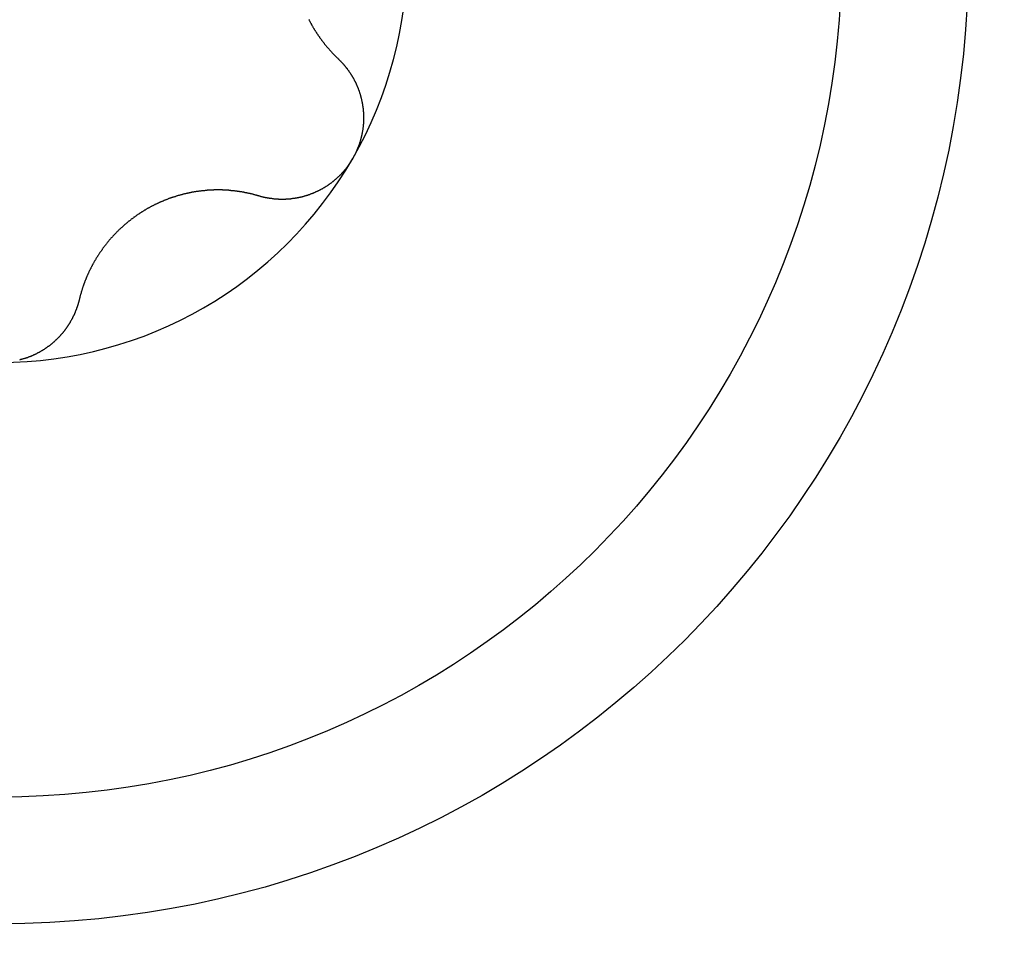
# Model space of a CAD drawing. Extents: x 1107 to 4046, y 937 to 3355.
# Tile 115 of 256: x 2277.59 to 2283.03, y 1096.14 to 1101.32. Entities that reach past the tile are written whole.
import ezdxf

# ---------------------------------------------------------------- set-up
doc = ezdxf.new("R2010")
doc.units = 0
doc.layers.add('KF_VIDA_L___C_TOP', color=7, linetype='CONTINUOUS')

# ---------------------------------------------------------------- blocks, each defined once
blk = doc.blocks.new('KF_VIDA_L___C_TOP')
at = {"layer": 'KF_VIDA_L___C_TOP'}
for points in [[(92.2063, -315.357, 0), (92.2076, -315.359, 0), (92.2089, -315.362, 0), (92.2102, -315.364, 0), (92.2116, -315.367, 0), (92.2129, -315.37, 0), (92.2142, -315.372, 0), (92.2156, -315.375, 0), (92.2169, -315.377, 0), (92.2183, -315.379, 0), (92.2196, -315.382, 0), (92.221, -315.384, 0), (92.2223, -315.387, 0), (92.2237, -315.389, 0), (92.2251, -315.392, 0), (92.2265, -315.394, 0), (92.2279, -315.397, 0), (92.2293, -315.399, 0), (92.2307, -315.401, 0), (92.2321, -315.404, 0), (92.2335, -315.406, 0), (92.2349, -315.408, 0), (92.2363, -315.411, 0), (92.2378, -315.413, 0), (92.2392, -315.415, 0), (92.2406, -315.418, 0), (92.2421, -315.42, 0), (92.2435, -315.422, 0), (92.245, -315.425, 0), (92.2464, -315.427, 0), (92.2479, -315.429, 0), (92.2494, -315.431, 0), (92.2508, -315.434, 0), (92.2523, -315.436, 0), (92.2538, -315.438, 0), (92.2553, -315.44, 0), (92.2568, -315.442, 0), (92.2583, -315.445, 0), (92.2598, -315.447, 0), (92.2613, -315.449, 0), (92.2628, -315.451, 0), (92.2644, -315.453, 0), (92.2659, -315.456, 0), (92.2675, -315.458, 0), (92.269, -315.46, 0), (92.2706, -315.462, 0), (92.2722, -315.464, 0), (92.2738, -315.467, 0), (92.2754, -315.469, 0), (92.277, -315.471, 0), (92.2786, -315.473, 0), (92.2803, -315.475, 0), (92.2819, -315.477, 0), (92.2835, -315.479, 0), (92.2852, -315.482, 0), (92.2868, -315.484, 0), (92.2885, -315.486, 0), (92.2902, -315.488, 0), (92.2919, -315.49, 0), (92.2936, -315.492, 0), (92.2953, -315.494, 0), (92.297, -315.497, 0), (92.2987, -315.499, 0), (92.3004, -315.501, 0), (92.3022, -315.503, 0), (92.3039, -315.505, 0), (92.3057, -315.507, 0), (92.3074, -315.509, 0), (92.3092, -315.511, 0), (92.311, -315.513, 0), (92.3127, -315.515, 0), (92.3145, -315.517, 0), (92.3163, -315.519, 0), (92.3181, -315.521, 0), (92.3199, -315.524, 0), (92.3218, -315.526, 0), (92.3236, -315.528, 0), (92.3254, -315.53, 0), (92.3273, -315.532, 0), (92.3291, -315.534, 0), (92.331, -315.536, 0), (92.3329, -315.538, 0), (92.3347, -315.54, 0), (92.3366, -315.542, 0), (92.3385, -315.544, 0), (92.3404, -315.546, 0), (92.3423, -315.548, 0), (92.3442, -315.55, 0), (92.3461, -315.552, 0), (92.3481, -315.554, 0), (92.35, -315.555, 0), (92.3519, -315.557, 0), (92.3539, -315.559, 0), (92.3558, -315.561, 0), (92.3578, -315.563, 0), (92.3598, -315.565, 0), (92.3617, -315.567, 0), (92.3637, -315.569, 0), (92.3657, -315.571, 0), (92.3677, -315.573, 0)], [(92.3677, -315.573, 0), (92.3693, -315.574, 0), (92.371, -315.576, 0), (92.3726, -315.577, 0), (92.3742, -315.579, 0), (92.3758, -315.581, 0), (92.3774, -315.582, 0), (92.379, -315.584, 0), (92.3806, -315.585, 0), (92.3821, -315.587, 0), (92.3837, -315.589, 0), (92.3853, -315.59, 0), (92.3868, -315.592, 0), (92.3884, -315.594, 0), (92.3899, -315.595, 0), (92.3914, -315.597, 0), (92.3929, -315.599, 0), (92.3944, -315.6, 0), (92.3959, -315.602, 0), (92.3974, -315.604, 0), (92.3989, -315.605, 0), (92.4004, -315.607, 0), (92.4019, -315.609, 0), (92.4033, -315.611, 0), (92.4048, -315.612, 0), (92.4062, -315.614, 0), (92.4077, -315.616, 0), (92.4091, -315.618, 0), (92.4105, -315.619, 0), (92.4119, -315.621, 0), (92.4133, -315.623, 0), (92.4147, -315.625, 0), (92.4161, -315.626, 0), (92.4174, -315.628, 0), (92.4188, -315.63, 0), (92.4202, -315.632, 0), (92.4215, -315.634, 0), (92.4228, -315.636, 0), (92.4242, -315.637, 0), (92.4255, -315.639, 0), (92.4268, -315.641, 0), (92.4281, -315.643, 0), (92.4294, -315.645, 0), (92.4307, -315.647, 0), (92.4319, -315.649, 0), (92.4332, -315.65, 0), (92.4345, -315.652, 0), (92.4357, -315.654, 0), (92.4369, -315.656, 0), (92.4382, -315.658, 0), (92.4394, -315.66, 0), (92.4406, -315.662, 0), (92.4418, -315.664, 0), (92.443, -315.666, 0), (92.4441, -315.668, 0), (92.4453, -315.67, 0), (92.4465, -315.672, 0), (92.4476, -315.674, 0), (92.4487, -315.675, 0), (92.4499, -315.677, 0), (92.451, -315.679, 0), (92.4521, -315.681, 0), (92.4532, -315.683, 0), (92.4543, -315.685, 0), (92.4553, -315.687, 0), (92.4564, -315.689, 0), (92.4575, -315.691, 0), (92.4585, -315.693, 0), (92.4595, -315.695, 0), (92.4606, -315.697, 0), (92.4616, -315.699, 0), (92.4626, -315.701, 0), (92.4636, -315.703, 0), (92.4646, -315.705, 0), (92.4655, -315.707, 0), (92.4665, -315.709, 0), (92.4674, -315.711, 0), (92.4684, -315.714, 0), (92.4693, -315.716, 0), (92.4702, -315.718, 0), (92.4711, -315.72, 0), (92.472, -315.722, 0), (92.4729, -315.724, 0), (92.4738, -315.726, 0), (92.4746, -315.728, 0), (92.4755, -315.73, 0), (92.4763, -315.732, 0), (92.4772, -315.734, 0), (92.478, -315.736, 0), (92.4788, -315.738, 0), (92.4796, -315.74, 0), (92.4804, -315.743, 0), (92.4812, -315.745, 0), (92.482, -315.747, 0), (92.4827, -315.749, 0), (92.4835, -315.751, 0), (92.4842, -315.753, 0), (92.485, -315.755, 0), (92.4857, -315.758, 0), (92.4864, -315.76, 0), (92.4871, -315.762, 0), (92.4878, -315.764, 0), (92.4885, -315.766, 0), (92.4892, -315.769, 0), (92.4898, -315.771, 0), (92.4905, -315.773, 0), (92.4911, -315.775, 0), (92.4917, -315.778, 0), (92.4924, -315.78, 0), (92.493, -315.782, 0), (92.4936, -315.784, 0), (92.4942, -315.787, 0), (92.4948, -315.789, 0), (92.4953, -315.791, 0), (92.4959, -315.793, 0), (92.4964, -315.796, 0), (92.497, -315.798, 0), (92.4975, -315.8, 0), (92.498, -315.803, 0), (92.4985, -315.805, 0), (92.499, -315.807, 0), (92.4995, -315.809, 0), (92.4999, -315.812, 0), (92.5004, -315.814, 0), (92.5008, -315.816, 0), (92.5013, -315.819, 0), (92.5017, -315.821, 0), (92.5021, -315.823, 0), (92.5025, -315.826, 0), (92.5029, -315.828, 0), (92.5033, -315.831, 0), (92.5036, -315.833, 0), (92.504, -315.835, 0), (92.5043, -315.838, 0), (92.5047, -315.84, 0), (92.505, -315.842, 0), (92.5053, -315.845, 0), (92.5056, -315.847, 0), (92.5059, -315.85, 0), (92.5061, -315.852, 0), (92.5064, -315.854, 0), (92.5066, -315.857, 0), (92.5069, -315.859, 0), (92.5071, -315.862, 0), (92.5073, -315.864, 0), (92.5075, -315.866, 0), (92.5077, -315.869, 0), (92.5078, -315.871, 0), (92.508, -315.874, 0), (92.5081, -315.876, 0), (92.5082, -315.878, 0), (92.5084, -315.881, 0), (92.5085, -315.883, 0), (92.5086, -315.886, 0), (92.5086, -315.888, 0), (92.5087, -315.891, 0), (92.5087, -315.893, 0), (92.5088, -315.896, 0), (92.5088, -315.898, 0), (92.5088, -315.9, 0), (92.5088, -315.903, 0), (92.5088, -315.905, 0), (92.5088, -315.908, 0), (92.5087, -315.91, 0), (92.5087, -315.913, 0), (92.5086, -315.915, 0), (92.5085, -315.917, 0), (92.5084, -315.92, 0), (92.5083, -315.922, 0), (92.5082, -315.925, 0), (92.508, -315.927, 0), (92.5079, -315.93, 0), (92.5077, -315.932, 0), (92.5075, -315.935, 0), (92.5073, -315.937, 0), (92.5071, -315.94, 0), (92.5069, -315.942, 0), (92.5066, -315.944, 0), (92.5064, -315.947, 0), (92.5061, -315.949, 0), (92.5058, -315.952, 0), (92.5055, -315.954, 0), (92.5052, -315.957, 0), (92.5049, -315.959, 0), (92.5046, -315.961, 0), (92.5042, -315.964, 0), (92.5039, -315.966, 0), (92.5035, -315.969, 0), (92.5031, -315.971, 0), (92.5027, -315.974, 0), (92.5023, -315.976, 0), (92.5018, -315.979, 0), (92.5014, -315.981, 0), (92.5009, -315.983, 0), (92.5005, -315.986, 0), (92.5, -315.988, 0), (92.4995, -315.991, 0), (92.499, -315.993, 0), (92.4985, -315.995, 0), (92.4979, -315.998, 0), (92.4974, -316, 0), (92.4968, -316.003, 0), (92.4963, -316.005, 0), (92.4957, -316.007, 0), (92.4951, -316.01, 0), (92.4945, -316.012, 0), (92.4938, -316.015, 0), (92.4932, -316.017, 0), (92.4925, -316.019, 0), (92.4919, -316.022, 0), (92.4912, -316.024, 0), (92.4905, -316.026, 0), (92.4898, -316.029, 0), (92.4891, -316.031, 0), (92.4884, -316.034, 0), (92.4877, -316.036, 0), (92.4869, -316.038, 0), (92.4861, -316.041, 0), (92.4854, -316.043, 0), (92.4846, -316.045, 0), (92.4838, -316.048, 0), (92.483, -316.05, 0), (92.4822, -316.052, 0), (92.4813, -316.055, 0), (92.4805, -316.057, 0), (92.4796, -316.059, 0), (92.4787, -316.061, 0), (92.4779, -316.064, 0), (92.477, -316.066, 0), (92.4761, -316.068, 0), (92.4752, -316.071, 0), (92.4742, -316.073, 0), (92.4733, -316.075, 0), (92.4723, -316.077, 0), (92.4714, -316.08, 0), (92.4704, -316.082, 0), (92.4694, -316.084, 0), (92.4684, -316.086, 0), (92.4674, -316.088, 0), (92.4664, -316.091, 0), (92.4654, -316.093, 0), (92.4643, -316.095, 0), (92.4633, -316.097, 0), (92.4622, -316.099, 0), (92.4611, -316.102, 0), (92.46, -316.104, 0), (92.4589, -316.106, 0), (92.4578, -316.108, 0), (92.4567, -316.11, 0), (92.4556, -316.112, 0), (92.4544, -316.114, 0), (92.4533, -316.117, 0), (92.4521, -316.119, 0), (92.4509, -316.121, 0), (92.4498, -316.123, 0), (92.4486, -316.125, 0)], [(92.4486, -316.125, 0), (92.4473, -316.127, 0), (92.4461, -316.129, 0), (92.4449, -316.131, 0), (92.4437, -316.133, 0), (92.4424, -316.135, 0), (92.4411, -316.137, 0), (92.4398, -316.139, 0), (92.4385, -316.141, 0), (92.4372, -316.144, 0), (92.4359, -316.146, 0), (92.4346, -316.148, 0), (92.4332, -316.15, 0), (92.4319, -316.152, 0), (92.4305, -316.154, 0), (92.4291, -316.156, 0), (92.4277, -316.158, 0), (92.4263, -316.16, 0), (92.4249, -316.162, 0), (92.4235, -316.164, 0), (92.4221, -316.166, 0), (92.4206, -316.167, 0), (92.4191, -316.169, 0), (92.4177, -316.171, 0), (92.4162, -316.173, 0), (92.4147, -316.175, 0), (92.4132, -316.177, 0), (92.4117, -316.179, 0), (92.4101, -316.181, 0), (92.4086, -316.183, 0), (92.407, -316.185, 0), (92.4055, -316.187, 0), (92.4039, -316.189, 0), (92.4023, -316.19, 0), (92.4007, -316.192, 0), (92.3991, -316.194, 0), (92.3975, -316.196, 0), (92.3959, -316.198, 0), (92.3943, -316.2, 0), (92.3926, -316.202, 0), (92.391, -316.203, 0), (92.3893, -316.205, 0), (92.3876, -316.207, 0), (92.3859, -316.209, 0), (92.3842, -316.211, 0), (92.3825, -316.212, 0), (92.3808, -316.214, 0), (92.3791, -316.216, 0), (92.3774, -316.218, 0), (92.3756, -316.219, 0), (92.3739, -316.221, 0), (92.3721, -316.223, 0), (92.3703, -316.225, 0), (92.3685, -316.226, 0), (92.3667, -316.228, 0), (92.3649, -316.23, 0), (92.3631, -316.231, 0), (92.3613, -316.233, 0), (92.3595, -316.235, 0), (92.3577, -316.236, 0), (92.3558, -316.238, 0), (92.354, -316.24, 0), (92.3521, -316.241, 0), (92.3502, -316.243, 0), (92.3484, -316.244, 0), (92.3465, -316.246, 0), (92.3446, -316.248, 0), (92.3427, -316.249, 0), (92.3408, -316.251, 0), (92.3388, -316.252, 0), (92.3369, -316.254, 0), (92.335, -316.255, 0), (92.333, -316.257, 0), (92.3311, -316.258, 0), (92.3291, -316.26, 0), (92.3271, -316.261, 0), (92.3252, -316.263, 0), (92.3232, -316.264, 0), (92.3212, -316.266, 0), (92.3192, -316.267, 0), (92.3172, -316.268, 0), (92.3152, -316.27, 0), (92.3132, -316.271, 0), (92.3111, -316.273, 0), (92.3091, -316.274, 0), (92.3071, -316.275, 0), (92.305, -316.277, 0), (92.3029, -316.278, 0), (92.3009, -316.279, 0), (92.2988, -316.281, 0), (92.2967, -316.282, 0), (92.2947, -316.283, 0), (92.2926, -316.285, 0), (92.2905, -316.286, 0), (92.2884, -316.287, 0), (92.2863, -316.288, 0), (92.2842, -316.289, 0), (92.282, -316.291, 0), (92.2799, -316.292, 0), (92.2778, -316.293, 0), (92.2757, -316.294, 0), (92.2735, -316.295, 0), (92.2714, -316.297, 0), (92.2692, -316.298, 0), (92.2671, -316.299, 0), (92.2649, -316.3, 0), (92.2627, -316.301, 0), (92.2606, -316.302, 0), (92.2584, -316.303, 0), (92.2562, -316.304, 0), (92.254, -316.305, 0), (92.2519, -316.306, 0), (92.2497, -316.307, 0), (92.2475, -316.308, 0), (92.2453, -316.309, 0), (92.2431, -316.31, 0), (92.2409, -316.311, 0), (92.2387, -316.312, 0), (92.2365, -316.313, 0), (92.2342, -316.314, 0), (92.232, -316.315, 0), (92.2298, -316.316, 0), (92.2276, -316.317, 0), (92.2254, -316.318, 0), (92.2231, -316.319, 0), (92.2209, -316.32, 0), (92.2187, -316.32, 0), (92.2164, -316.321, 0), (92.2142, -316.322, 0), (92.212, -316.323, 0), (92.2097, -316.324, 0), (92.2075, -316.325, 0), (92.2052, -316.325, 0), (92.203, -316.326, 0), (92.2007, -316.327, 0), (92.1985, -316.328, 0), (92.1962, -316.328, 0), (92.194, -316.329, 0), (92.1917, -316.33, 0), (92.1895, -316.33, 0), (92.1872, -316.331, 0), (92.185, -316.332, 0), (92.1827, -316.332, 0), (92.1805, -316.333, 0), (92.1782, -316.334, 0), (92.176, -316.334, 0), (92.1737, -316.335, 0), (92.1715, -316.336, 0), (92.1692, -316.336, 0), (92.167, -316.337, 0), (92.1647, -316.337, 0), (92.1625, -316.338, 0), (92.1602, -316.338, 0), (92.1579, -316.339, 0), (92.1557, -316.339, 0), (92.1535, -316.34, 0), (92.1512, -316.34, 0), (92.149, -316.341, 0), (92.1467, -316.341, 0), (92.1445, -316.342, 0), (92.1422, -316.342, 0), (92.14, -316.343, 0), (92.1377, -316.343, 0), (92.1355, -316.343, 0), (92.1333, -316.344, 0), (92.131, -316.344, 0), (92.1288, -316.345, 0), (92.1266, -316.345, 0), (92.1244, -316.345, 0), (92.1221, -316.346, 0), (92.1199, -316.346, 0), (92.1177, -316.346, 0), (92.1155, -316.346, 0), (92.1133, -316.347, 0), (92.111, -316.347, 0), (92.1088, -316.347, 0), (92.1066, -316.347, 0), (92.1043, -316.348, 0), (92.1021, -316.348, 0), (92.0999, -316.348, 0), (92.0976, -316.348, 0), (92.0954, -316.348, 0), (92.0931, -316.349, 0), (92.0909, -316.349, 0), (92.0887, -316.349, 0), (92.0864, -316.349, 0), (92.0842, -316.349, 0), (92.0819, -316.349, 0), (92.0797, -316.349, 0), (92.0774, -316.35, 0), (92.0751, -316.35, 0), (92.0729, -316.35, 0), (92.0706, -316.35, 0), (92.0684, -316.35, 0), (92.0661, -316.35, 0), (92.0639, -316.35, 0), (92.0616, -316.35, 0), (92.0593, -316.35, 0), (92.0571, -316.35, 0), (92.0548, -316.35, 0), (92.0525, -316.35, 0), (92.0503, -316.35, 0), (92.048, -316.35, 0), (92.0458, -316.35, 0), (92.0435, -316.35, 0), (92.0412, -316.35, 0), (92.039, -316.349, 0), (92.0367, -316.349, 0), (92.0344, -316.349, 0), (92.0322, -316.349, 0), (92.0299, -316.349, 0), (92.0277, -316.349, 0), (92.0254, -316.349, 0), (92.0231, -316.348, 0), (92.0209, -316.348, 0), (92.0186, -316.348, 0), (92.0164, -316.348, 0), (92.0141, -316.348, 0), (92.0119, -316.347, 0), (92.0096, -316.347, 0), (92.0073, -316.347, 0), (92.0051, -316.347, 0), (92.0028, -316.346, 0), (92.0006, -316.346, 0), (91.9983, -316.346, 0), (91.9961, -316.346, 0), (91.9939, -316.345, 0), (91.9916, -316.345, 0), (91.9894, -316.345, 0), (91.9871, -316.344, 0), (91.9849, -316.344, 0), (91.9827, -316.343, 0), (91.9804, -316.343, 0), (91.9782, -316.343, 0), (91.976, -316.342, 0), (91.9737, -316.342, 0), (91.9715, -316.341, 0), (91.9693, -316.341, 0), (91.9671, -316.341, 0), (91.9649, -316.34, 0), (91.9627, -316.34, 0), (91.9604, -316.339, 0), (91.9582, -316.339, 0), (91.956, -316.338, 0), (91.9538, -316.338, 0), (91.9516, -316.337, 0), (91.9494, -316.336, 0), (91.9472, -316.336, 0), (91.9451, -316.335, 0), (91.9429, -316.335, 0), (91.9407, -316.334, 0), (91.9385, -316.334, 0), (91.9363, -316.333, 0), (91.9342, -316.332, 0), (91.932, -316.332, 0), (91.9298, -316.331, 0)], [(91.9298, -316.331, 0), (91.9272, -316.33, 0), (91.9246, -316.33, 0), (91.9219, -316.329, 0), (91.9193, -316.328, 0), (91.9166, -316.327, 0), (91.914, -316.327, 0), (91.9113, -316.326, 0), (91.9087, -316.325, 0), (91.906, -316.324, 0), (91.9034, -316.324, 0), (91.9007, -316.323, 0), (91.8981, -316.322, 0), (91.8954, -316.322, 0), (91.8927, -316.321, 0), (91.8901, -316.32, 0), (91.8874, -316.32, 0), (91.8847, -316.319, 0), (91.8821, -316.318, 0), (91.8794, -316.318, 0), (91.8767, -316.317, 0), (91.8741, -316.317, 0), (91.8714, -316.316, 0), (91.8687, -316.315, 0), (91.866, -316.315, 0), (91.8633, -316.314, 0), (91.8607, -316.314, 0), (91.858, -316.313, 0), (91.8553, -316.313, 0), (91.8526, -316.312, 0), (91.8499, -316.312, 0), (91.8473, -316.311, 0), (91.8446, -316.311, 0), (91.8419, -316.31, 0), (91.8392, -316.31, 0), (91.8365, -316.309, 0), (91.8338, -316.309, 0), (91.8312, -316.308, 0), (91.8285, -316.308, 0), (91.8258, -316.308, 0), (91.8231, -316.307, 0), (91.8204, -316.307, 0), (91.8177, -316.306, 0), (91.8151, -316.306, 0), (91.8124, -316.306, 0), (91.8097, -316.305, 0), (91.807, -316.305, 0), (91.8043, -316.304, 0), (91.8016, -316.304, 0), (91.799, -316.304, 0), (91.7963, -316.303, 0), (91.7936, -316.303, 0), (91.7909, -316.303, 0), (91.7883, -316.303, 0), (91.7856, -316.302, 0), (91.7829, -316.302, 0), (91.7802, -316.302, 0), (91.7776, -316.302, 0), (91.7749, -316.301, 0), (91.7722, -316.301, 0), (91.7696, -316.301, 0), (91.7669, -316.301, 0), (91.7642, -316.3, 0), (91.7616, -316.3, 0), (91.7589, -316.3, 0), (91.7562, -316.3, 0), (91.7536, -316.3, 0), (91.7509, -316.299, 0), (91.7483, -316.299, 0), (91.7456, -316.299, 0), (91.7429, -316.299, 0), (91.7402, -316.299, 0), (91.7375, -316.299, 0), (91.7348, -316.299, 0), (91.7321, -316.299, 0), (91.7294, -316.298, 0), (91.7266, -316.298, 0), (91.7239, -316.298, 0), (91.7212, -316.298, 0), (91.7184, -316.298, 0), (91.7156, -316.298, 0), (91.7129, -316.298, 0), (91.7101, -316.298, 0), (91.7073, -316.298, 0), (91.7046, -316.298, 0), (91.7018, -316.298, 0), (91.699, -316.298, 0), (91.6962, -316.298, 0), (91.6934, -316.298, 0), (91.6906, -316.298, 0), (91.6878, -316.298, 0), (91.6849, -316.298, 0), (91.6821, -316.298, 0), (91.6793, -316.299, 0), (91.6765, -316.299, 0), (91.6736, -316.299, 0), (91.6708, -316.299, 0), (91.6679, -316.299, 0), (91.6651, -316.299, 0), (91.6622, -316.299, 0), (91.6594, -316.299, 0), (91.6565, -316.3, 0), (91.6536, -316.3, 0), (91.6507, -316.3, 0), (91.6479, -316.3, 0), (91.645, -316.3, 0), (91.6421, -316.301, 0), (91.6392, -316.301, 0), (91.6363, -316.301, 0), (91.6334, -316.301, 0), (91.6305, -316.302, 0), (91.6276, -316.302, 0), (91.6247, -316.302, 0), (91.6218, -316.302, 0), (91.6189, -316.303, 0), (91.616, -316.303, 0), (91.6131, -316.303, 0), (91.6102, -316.304, 0), (91.6073, -316.304, 0), (91.6044, -316.304, 0), (91.6014, -316.305, 0), (91.5985, -316.305, 0), (91.5956, -316.306, 0), (91.5927, -316.306, 0), (91.5897, -316.306, 0), (91.5868, -316.307, 0), (91.5839, -316.307, 0), (91.581, -316.308, 0), (91.578, -316.308, 0), (91.5751, -316.309, 0), (91.5722, -316.309, 0), (91.5692, -316.31, 0), (91.5663, -316.31, 0), (91.5634, -316.311, 0), (91.5604, -316.311, 0), (91.5575, -316.312, 0), (91.5546, -316.312, 0), (91.5516, -316.313, 0), (91.5487, -316.314, 0), (91.5457, -316.314, 0), (91.5428, -316.315, 0), (91.5399, -316.315, 0), (91.5369, -316.316, 0), (91.534, -316.317, 0), (91.5311, -316.317, 0), (91.5282, -316.318, 0), (91.5252, -316.319, 0), (91.5223, -316.319, 0), (91.5194, -316.32, 0), (91.5164, -316.321, 0), (91.5135, -316.321, 0), (91.5106, -316.322, 0), (91.5077, -316.323, 0), (91.5048, -316.324, 0), (91.5018, -316.325, 0), (91.4989, -316.325, 0), (91.496, -316.326, 0), (91.4931, -316.327, 0), (91.4902, -316.328, 0), (91.4873, -316.329, 0), (91.4844, -316.329, 0), (91.4815, -316.33, 0), (91.4786, -316.331, 0), (91.4757, -316.332, 0), (91.4728, -316.333, 0), (91.4699, -316.334, 0), (91.467, -316.335, 0), (91.4642, -316.336, 0), (91.4613, -316.337, 0), (91.4584, -316.337, 0), (91.4555, -316.338, 0), (91.4527, -316.339, 0), (91.4498, -316.34, 0), (91.4469, -316.341, 0), (91.4441, -316.342, 0), (91.4412, -316.343, 0), (91.4384, -316.344, 0), (91.4356, -316.345, 0), (91.4327, -316.346, 0), (91.4299, -316.347, 0), (91.4271, -316.349, 0), (91.4242, -316.35, 0), (91.4214, -316.351, 0), (91.4186, -316.352, 0), (91.4158, -316.353, 0), (91.413, -316.354, 0), (91.4102, -316.355, 0), (91.4074, -316.356, 0), (91.4046, -316.357, 0), (91.4018, -316.359, 0), (91.3991, -316.36, 0), (91.3963, -316.361, 0), (91.3935, -316.362, 0), (91.3908, -316.363, 0), (91.388, -316.364, 0), (91.3853, -316.366, 0), (91.3826, -316.367, 0), (91.3798, -316.368, 0), (91.3771, -316.369, 0), (91.3744, -316.371, 0), (91.3717, -316.372, 0), (91.369, -316.373, 0), (91.3663, -316.374, 0), (91.3636, -316.376, 0), (91.3609, -316.377, 0), (91.3583, -316.378, 0), (91.3556, -316.379, 0), (91.3529, -316.381, 0), (91.3503, -316.382, 0), (91.3477, -316.383, 0), (91.345, -316.385, 0), (91.3424, -316.386, 0), (91.3398, -316.387, 0), (91.3372, -316.389, 0), (91.3346, -316.39, 0), (91.332, -316.392, 0), (91.3294, -316.393, 0), (91.3268, -316.394, 0), (91.3243, -316.396, 0), (91.3217, -316.397, 0), (91.3192, -316.399, 0), (91.3166, -316.4, 0), (91.3141, -316.401, 0), (91.3116, -316.403, 0), (91.3091, -316.404, 0), (91.3066, -316.406, 0), (91.3041, -316.407, 0), (91.3016, -316.409, 0), (91.2991, -316.41, 0), (91.2966, -316.412, 0), (91.2941, -316.413, 0), (91.2916, -316.415, 0), (91.2891, -316.416, 0), (91.2866, -316.418, 0), (91.2841, -316.419, 0), (91.2817, -316.421, 0), (91.2792, -316.423, 0), (91.2767, -316.424, 0), (91.2742, -316.426, 0), (91.2718, -316.427, 0), (91.2693, -316.429, 0), (91.2668, -316.431, 0), (91.2644, -316.432, 0), (91.2619, -316.434, 0), (91.2595, -316.436, 0), (91.257, -316.437, 0), (91.2546, -316.439, 0), (91.2521, -316.441, 0), (91.2497, -316.443, 0), (91.2473, -316.444, 0), (91.2448, -316.446, 0), (91.2424, -316.448, 0), (91.24, -316.449, 0), (91.2376, -316.451, 0), (91.2352, -316.453, 0), (91.2328, -316.455, 0), (91.2304, -316.457, 0), (91.228, -316.458, 0), (91.2256, -316.46, 0), (91.2232, -316.462, 0), (91.2208, -316.464, 0), (91.2185, -316.466, 0), (91.2161, -316.468, 0), (91.2137, -316.47, 0), (91.2114, -316.471, 0), (91.209, -316.473, 0), (91.2067, -316.475, 0), (91.2044, -316.477, 0), (91.202, -316.479, 0), (91.1997, -316.481, 0), (91.1974, -316.483, 0), (91.1951, -316.485, 0), (91.1928, -316.487, 0), (91.1905, -316.489, 0), (91.1882, -316.491, 0), (91.1859, -316.493, 0), (91.1836, -316.495, 0), (91.1814, -316.497, 0), (91.1791, -316.499, 0), (91.1768, -316.501, 0), (91.1746, -316.503, 0), (91.1724, -316.505, 0), (91.1701, -316.507, 0), (91.1679, -316.509, 0), (91.1657, -316.511, 0), (91.1635, -316.513, 0), (91.1613, -316.515, 0), (91.1591, -316.517, 0), (91.1569, -316.519, 0), (91.1547, -316.521, 0), (91.1526, -316.524, 0), (91.1504, -316.526, 0), (91.1483, -316.528, 0), (91.1461, -316.53, 0), (91.144, -316.532, 0), (91.1419, -316.534, 0), (91.1398, -316.536, 0), (91.1377, -316.538, 0), (91.1356, -316.541, 0), (91.1335, -316.543, 0), (91.1314, -316.545, 0), (91.1294, -316.547, 0), (91.1273, -316.549, 0), (91.1253, -316.552, 0), (91.1232, -316.554, 0), (91.1212, -316.556, 0), (91.1192, -316.558, 0), (91.1172, -316.56, 0), (91.1152, -316.563, 0), (91.1132, -316.565, 0), (91.1113, -316.567, 0), (91.1093, -316.569, 0), (91.1074, -316.572, 0), (91.1054, -316.574, 0), (91.1035, -316.576, 0), (91.1016, -316.579, 0), (91.0997, -316.581, 0), (91.0978, -316.583, 0), (91.0959, -316.585, 0), (91.094, -316.588, 0), (91.0921, -316.59, 0), (91.0903, -316.592, 0), (91.0884, -316.595, 0), (91.0866, -316.597, 0), (91.0847, -316.599, 0), (91.0829, -316.602, 0), (91.0811, -316.604, 0), (91.0793, -316.606, 0), (91.0775, -316.609, 0), (91.0758, -316.611, 0), (91.074, -316.613, 0), (91.0723, -316.616, 0), (91.0705, -316.618, 0), (91.0688, -316.62, 0), (91.0671, -316.623, 0), (91.0654, -316.625, 0), (91.0637, -316.628, 0), (91.062, -316.63, 0), (91.0603, -316.632, 0), (91.0586, -316.635, 0), (91.057, -316.637, 0), (91.0553, -316.639, 0), (91.0537, -316.642, 0), (91.0521, -316.644, 0), (91.0504, -316.647, 0), (91.0488, -316.649, 0), (91.0473, -316.651, 0), (91.0457, -316.654, 0), (91.0441, -316.656, 0), (91.0426, -316.659, 0), (91.041, -316.661, 0), (91.0395, -316.663, 0), (91.0379, -316.666, 0), (91.0364, -316.668, 0), (91.0349, -316.671, 0), (91.0334, -316.673, 0), (91.032, -316.675, 0), (91.0305, -316.678, 0), (91.029, -316.68, 0), (91.0276, -316.683, 0), (91.0262, -316.685, 0), (91.0247, -316.687, 0), (91.0233, -316.69, 0), (91.0219, -316.692, 0), (91.0205, -316.695, 0), (91.0192, -316.697, 0), (91.0178, -316.699, 0), (91.0164, -316.702, 0), (91.0151, -316.704, 0), (91.0138, -316.707, 0), (91.0124, -316.709, 0), (91.0111, -316.711, 0), (91.0098, -316.714, 0), (91.0086, -316.716, 0), (91.0073, -316.719, 0), (91.006, -316.721, 0), (91.0048, -316.723, 0), (91.0035, -316.726, 0), (91.0023, -316.728, 0), (91.0011, -316.731, 0), (90.9999, -316.733, 0), (90.9987, -316.735, 0), (90.9975, -316.738, 0), (90.9964, -316.74, 0), (90.9952, -316.743, 0), (90.994, -316.745, 0), (90.9929, -316.747, 0), (90.9917, -316.75, 0), (90.9906, -316.752, 0), (90.9895, -316.755, 0), (90.9884, -316.757, 0), (90.9872, -316.76, 0), (90.9861, -316.762, 0), (90.985, -316.764, 0), (90.9839, -316.767, 0), (90.9829, -316.769, 0), (90.9818, -316.772, 0), (90.9807, -316.774, 0), (90.9797, -316.777, 0), (90.9786, -316.779, 0), (90.9776, -316.782, 0), (90.9765, -316.784, 0), (90.9755, -316.787, 0), (90.9745, -316.789, 0), (90.9735, -316.792, 0), (90.9724, -316.794, 0), (90.9714, -316.797, 0), (90.9705, -316.799, 0), (90.9695, -316.802, 0), (90.9685, -316.804, 0), (90.9675, -316.807, 0), (90.9666, -316.81, 0), (90.9656, -316.812, 0), (90.9647, -316.815, 0), (90.9638, -316.817, 0), (90.9628, -316.82, 0), (90.9619, -316.822, 0), (90.961, -316.825, 0), (90.9601, -316.828, 0), (90.9592, -316.83, 0), (90.9583, -316.833, 0), (90.9575, -316.835, 0), (90.9566, -316.838, 0), (90.9557, -316.84, 0), (90.9549, -316.843, 0), (90.9541, -316.846, 0), (90.9532, -316.848, 0), (90.9524, -316.851, 0), (90.9516, -316.854, 0), (90.9508, -316.856, 0), (90.95, -316.859, 0), (90.9492, -316.861, 0), (90.9484, -316.864, 0), (90.9477, -316.867, 0), (90.9469, -316.869, 0), (90.9461, -316.872, 0), (90.9454, -316.875, 0), (90.9447, -316.877, 0), (90.9439, -316.88, 0), (90.9432, -316.883, 0), (90.9425, -316.885, 0), (90.9418, -316.888, 0), (90.9411, -316.89, 0), (90.9405, -316.893, 0), (90.9398, -316.896, 0), (90.9391, -316.898, 0), (90.9385, -316.901, 0), (90.9379, -316.904, 0)], [(90.9379, -316.904, 0), (90.9373, -316.906, 0), (90.9368, -316.908, 0), (90.9362, -316.91, 0), (90.9357, -316.913, 0), (90.9351, -316.915, 0), (90.9345, -316.917, 0), (90.9339, -316.919, 0), (90.9333, -316.921, 0), (90.9327, -316.923, 0), (90.9321, -316.926, 0), (90.9314, -316.928, 0), (90.9308, -316.93, 0), (90.9301, -316.932, 0), (90.9295, -316.934, 0), (90.9288, -316.936, 0), (90.9281, -316.939, 0), (90.9274, -316.941, 0), (90.9267, -316.943, 0), (90.9259, -316.945, 0), (90.9252, -316.947, 0), (90.9244, -316.949, 0), (90.9237, -316.951, 0), (90.9229, -316.954, 0), (90.9221, -316.956, 0), (90.9213, -316.958, 0), (90.9205, -316.96, 0), (90.9197, -316.962, 0), (90.9189, -316.964, 0), (90.9181, -316.966, 0), (90.9172, -316.968, 0), (90.9163, -316.971, 0), (90.9155, -316.973, 0), (90.9146, -316.975, 0), (90.9137, -316.977, 0), (90.9128, -316.979, 0), (90.9119, -316.981, 0), (90.911, -316.983, 0), (90.9101, -316.985, 0), (90.9091, -316.987, 0), (90.9082, -316.989, 0), (90.9072, -316.991, 0), (90.9062, -316.993, 0), (90.9053, -316.995, 0), (90.9043, -316.997, 0), (90.9033, -316.999, 0), (90.9023, -317.001, 0), (90.9013, -317.003, 0), (90.9002, -317.006, 0), (90.8992, -317.008, 0), (90.8981, -317.01, 0), (90.8971, -317.012, 0), (90.896, -317.014, 0), (90.8949, -317.016, 0), (90.8938, -317.018, 0), (90.8927, -317.019, 0), (90.8916, -317.021, 0), (90.8905, -317.023, 0), (90.8894, -317.025, 0), (90.8883, -317.027, 0), (90.8871, -317.029, 0), (90.886, -317.031, 0), (90.8848, -317.033, 0), (90.8836, -317.035, 0), (90.8825, -317.037, 0), (90.8813, -317.039, 0), (90.8801, -317.041, 0), (90.8789, -317.043, 0), (90.8776, -317.045, 0), (90.8764, -317.047, 0), (90.8752, -317.048, 0), (90.8739, -317.05, 0), (90.8727, -317.052, 0), (90.8714, -317.054, 0), (90.8701, -317.056, 0), (90.8689, -317.058, 0), (90.8676, -317.06, 0), (90.8663, -317.061, 0), (90.865, -317.063, 0), (90.8636, -317.065, 0), (90.8623, -317.067, 0), (90.861, -317.069, 0), (90.8596, -317.07, 0), (90.8583, -317.072, 0), (90.8569, -317.074, 0), (90.8556, -317.076, 0), (90.8542, -317.078, 0), (90.8528, -317.079, 0), (90.8514, -317.081, 0), (90.85, -317.083, 0), (90.8486, -317.085, 0), (90.8471, -317.086, 0), (90.8457, -317.088, 0), (90.8442, -317.09, 0), (90.8427, -317.092, 0), (90.8412, -317.093, 0), (90.8397, -317.095, 0), (90.8382, -317.097, 0), (90.8367, -317.098, 0), (90.8352, -317.1, 0), (90.8336, -317.102, 0), (90.8321, -317.104, 0), (90.8305, -317.105, 0), (90.829, -317.107, 0), (90.8274, -317.109, 0), (90.8258, -317.11, 0), (90.8242, -317.112, 0), (90.8225, -317.114, 0), (90.8209, -317.115, 0), (90.8193, -317.117, 0), (90.8176, -317.119, 0), (90.8159, -317.12, 0), (90.8143, -317.122, 0), (90.8126, -317.124, 0), (90.8109, -317.125, 0), (90.8092, -317.127, 0), (90.8075, -317.128, 0), (90.8057, -317.13, 0), (90.804, -317.132, 0), (90.8023, -317.133, 0), (90.8005, -317.135, 0), (90.7987, -317.136, 0), (90.797, -317.138, 0), (90.7952, -317.139, 0), (90.7934, -317.141, 0), (90.7916, -317.143, 0), (90.7897, -317.144, 0), (90.7879, -317.146, 0), (90.7861, -317.147, 0), (90.7842, -317.149, 0), (90.7824, -317.15, 0), (90.7805, -317.152, 0), (90.7786, -317.153, 0), (90.7767, -317.155, 0), (90.7749, -317.156, 0), (90.773, -317.158, 0), (90.771, -317.159, 0), (90.7691, -317.16, 0), (90.7672, -317.162, 0), (90.7652, -317.163, 0), (90.7633, -317.165, 0), (90.7613, -317.166, 0), (90.7594, -317.168, 0), (90.7574, -317.169, 0), (90.7554, -317.17, 0), (90.7534, -317.172, 0), (90.7514, -317.173, 0), (90.7494, -317.174, 0), (90.7474, -317.176, 0), (90.7454, -317.177, 0), (90.7433, -317.178, 0), (90.7413, -317.18, 0), (90.7392, -317.181, 0), (90.7372, -317.182, 0), (90.7351, -317.184, 0), (90.733, -317.185, 0), (90.731, -317.186, 0), (90.7289, -317.187, 0), (90.7268, -317.189, 0), (90.7247, -317.19, 0), (90.7225, -317.191, 0), (90.7204, -317.192, 0), (90.7183, -317.193, 0), (90.7161, -317.195, 0), (90.714, -317.196, 0), (90.7118, -317.197, 0), (90.7097, -317.198, 0), (90.7075, -317.199, 0), (90.7053, -317.2, 0), (90.7032, -317.202, 0), (90.701, -317.203, 0), (90.6988, -317.204, 0), (90.6966, -317.205, 0), (90.6944, -317.206, 0), (90.6921, -317.207, 0), (90.6899, -317.208, 0), (90.6877, -317.209, 0), (90.6854, -317.21, 0), (90.6832, -317.211, 0), (90.6809, -317.212, 0), (90.6787, -317.213, 0), (90.6764, -317.214, 0), (90.6742, -317.215, 0), (90.6719, -317.216, 0), (90.6696, -317.217, 0), (90.6673, -317.218, 0), (90.665, -317.219, 0), (90.6627, -317.219, 0), (90.6604, -317.22, 0), (90.6581, -317.221, 0), (90.6558, -317.222, 0), (90.6535, -317.223, 0), (90.6512, -317.224, 0), (90.6488, -317.225, 0), (90.6465, -317.225, 0), (90.6442, -317.226, 0), (90.6418, -317.227, 0), (90.6395, -317.228, 0), (90.6371, -317.228, 0), (90.6348, -317.229, 0), (90.6324, -317.23, 0), (90.6301, -317.231, 0), (90.6277, -317.231, 0), (90.6253, -317.232, 0), (90.623, -317.233, 0), (90.6206, -317.233, 0), (90.6182, -317.234, 0), (90.6158, -317.235, 0), (90.6135, -317.235, 0), (90.6111, -317.236, 0), (90.6087, -317.237, 0)]]:
    blk.add_polyline3d(points, dxfattribs=at)
for radius in [5.35, 4.65]:
    blk.add_circle((90.5, -315), radius, dxfattribs=at)
for centre, radius, start, end in [((86.5, -311.5), 18.5, 270, 0), ((90.5, -315), 2.25, 330, 30), ((90.5, -315), 2.25, 270, 330)]:
    blk.add_arc(centre, radius, start, end, dxfattribs=at)

msp = doc.modelspace()

# ---------------------------------------------------------------- block references
at = {"layer": 'KF_VIDA_L___C_TOP'}
msp.add_blockref('KF_VIDA_L___C_TOP', (2186.9791, 1416.6769), dxfattribs=at)

doc.saveas('drawing.dxf')
